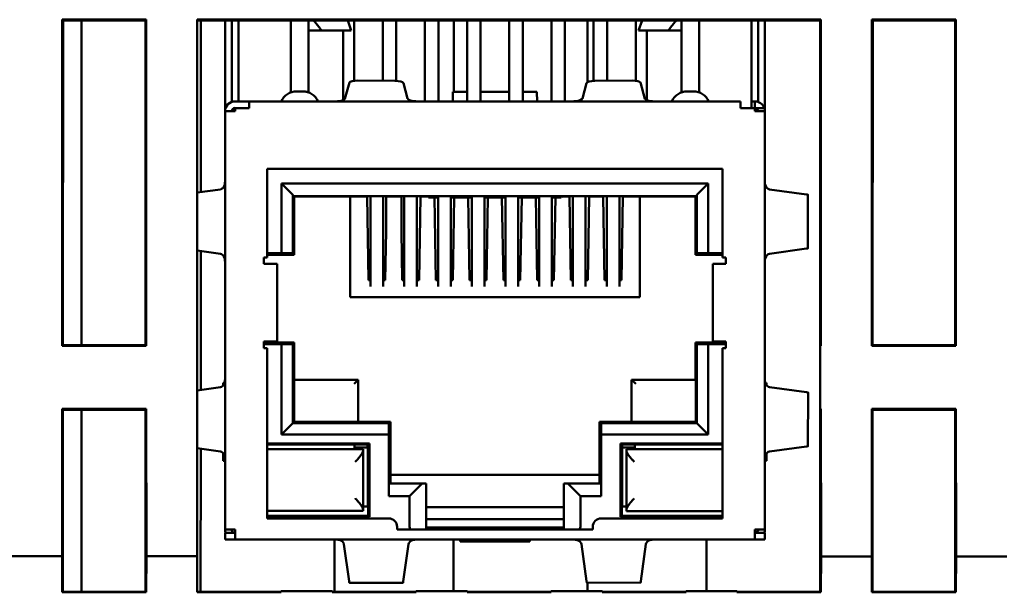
# Model space of a CAD drawing. Header units: inches. Extents: x -2.4 to 45.1, y -8.1 to 29.8.
# Tile 13 of 34: x 14.3 to 15.5, y 0.1 to 0.8. Entities that reach past the tile are written whole.
import ezdxf

# ---------------------------------------------------------------- set-up
doc = ezdxf.new("R2010")
doc.units = ezdxf.units.IN
doc.header["$MEASUREMENT"] = 0
doc.layers.add('Visible Edges(ANSI)', color=7, linetype='Continuous', lineweight=50)

msp = doc.modelspace()

# ---------------------------------------------------------------- linework, layer by layer
at = {"layer": 'Visible Edges(ANSI)'}
for p, q in [((14.3518, 0.4183), (14.3518, 0.8053)), ((14.3518, 0.8053), (14.4514, 0.8053)), ((14.3518, 0.8053), (14.3527, 0.8044)), ((14.3527, 0.8044), (14.3526, 0.4191)), ((14.4505, 0.8044), (14.3527, 0.8044)), ((14.3747, 0.4191), (14.3746, 0.8044)), ((14.4514, 0.8053), (14.4505, 0.8044)), ((14.4506, 0.4191), (14.4505, 0.8044)), ((14.4514, 0.8053), (14.4514, 0.4183)), ((14.5118, 0.8053), (14.5118, 0.8044)), ((14.5118, 0.4183), (14.5118, 0.8053)), ((14.5118, 0.8053), (14.6114, 0.8053)), ((14.5118, 0.8044), (14.5118, 0.1272)), ((14.5127, 0.8044), (14.5118, 0.8044)), ((14.6105, 0.8044), (14.5127, 0.8044)), ((14.5159, 0.8044), (14.5159, 0.6006)), ((14.5448, 0.6965), (14.5448, 0.8044)), ((14.5527, 0.7076), (14.5527, 0.8044)), ((14.5607, 0.7083), (14.5607, 0.8044)), ((14.6727, 0.8044), (14.6105, 0.8044)), ((14.6114, 0.8053), (14.6718, 0.8053)), ((14.6227, 0.7189), (14.6227, 0.8044)), ((14.6437, 0.8044), (14.6437, 0.7926)), ((14.6718, 0.8053), (14.7714, 0.8053)), ((14.7705, 0.8044), (14.6727, 0.8044)), ((14.6903, 0.8044), (14.6945, 0.7926)), ((14.6978, 0.7327), (14.6978, 0.8044)), ((14.7318, 0.7327), (14.7318, 0.8044)), ((14.7478, 0.7325), (14.7478, 0.8044)), ((14.8327, 0.8044), (14.7705, 0.8044)), ((14.7714, 0.8053), (14.8318, 0.8053)), ((14.7818, 0.7083), (14.7818, 0.8044)), ((14.7978, 0.7083), (14.7978, 0.8044)), ((14.8159, 0.8044), (14.8159, 0.7198)), ((14.8318, 0.8053), (14.9314, 0.8053)), ((14.8318, 0.7083), (14.8318, 0.8044)), ((14.9305, 0.8044), (14.8327, 0.8044)), ((14.8478, 0.7083), (14.8478, 0.8044)), ((14.8818, 0.7083), (14.8818, 0.8044)), ((14.8978, 0.7083), (14.8978, 0.8044)), ((14.9927, 0.8044), (14.9305, 0.8044)), ((14.9314, 0.8053), (14.9918, 0.8053)), ((14.9318, 0.7083), (14.9318, 0.8044)), ((14.9478, 0.7083), (14.9478, 0.8044)), ((14.9746, 0.7312), (14.9746, 0.8044)), ((14.9818, 0.7325), (14.9818, 0.8044)), ((14.9918, 0.8053), (15.0914, 0.8053)), ((15.0905, 0.8044), (14.9927, 0.8044)), ((14.9978, 0.7327), (14.9978, 0.8044)), ((15.0318, 0.7327), (15.0318, 0.8044)), ((15.0393, 0.8044), (15.0351, 0.7926)), ((15.0859, 0.7926), (15.0859, 0.8044)), ((15.1527, 0.8044), (15.0905, 0.8044)), ((15.0914, 0.8053), (15.1518, 0.8053)), ((15.1069, 0.8044), (15.1069, 0.7189)), ((15.1518, 0.8053), (15.1527, 0.8044)), ((15.1518, 0.8053), (15.1518, 0.8053)), ((15.1518, 0.8053), (15.2514, 0.8053)), ((15.2505, 0.8044), (15.1527, 0.8044)), ((15.1689, 0.7004), (15.1689, 0.8044)), ((15.1769, 0.8044), (15.1769, 0.7076)), ((15.1848, 0.8044), (15.1848, 0.6965)), ((15.2506, 0.8044), (15.2505, 0.8044)), ((15.2505, 0.8044), (15.2506, 0.8044)), ((15.2505, 0.8044), (15.2505, 0.8044)), ((15.2514, 0.8053), (15.2506, 0.8044)), ((15.2506, 0.8044), (15.2506, 0.4191)), ((15.2514, 0.8053), (15.2514, 0.4183)), ((15.3118, 0.4183), (15.3118, 0.8053)), ((15.3118, 0.8053), (15.4114, 0.8053)), ((15.3118, 0.8053), (15.3127, 0.8044)), ((15.3127, 0.8044), (15.3126, 0.4191)), ((15.4105, 0.8044), (15.3127, 0.8044)), ((15.4114, 0.8053), (15.4105, 0.8044)), ((15.4106, 0.4191), (15.4105, 0.8044)), ((15.4114, 0.8053), (15.4114, 0.4183)), ((14.6437, 0.7926), (14.6437, 0.7189)), ((14.6437, 0.7926), (14.659, 0.7926)), ((14.6945, 0.7926), (14.659, 0.7926)), ((14.6847, 0.7097), (14.6847, 0.7926)), ((15.0706, 0.7926), (15.0351, 0.7926)), ((15.0449, 0.7097), (15.0449, 0.7926)), ((15.0706, 0.7926), (15.0859, 0.7926)), ((15.0859, 0.7189), (15.0859, 0.7926)), ((14.6922, 0.7307), (14.6869, 0.7115)), ((14.7022, 0.733), (14.7462, 0.7326)), ((14.761, 0.7118), (14.7562, 0.7301)), ((14.9734, 0.7301), (14.9686, 0.7118)), ((14.9834, 0.7326), (15.0274, 0.733)), ((15.0427, 0.7115), (15.0374, 0.7307)), ((14.6368, 0.7201), (14.6296, 0.7201)), ((14.6407, 0.7198), (14.6437, 0.7198)), ((14.8149, 0.7083), (14.815, 0.7198)), ((14.815, 0.7198), (14.8318, 0.7198)), ((14.8478, 0.7198), (14.8818, 0.7198)), ((14.8978, 0.7198), (14.9146, 0.7198)), ((14.9147, 0.7083), (14.9146, 0.7198)), ((15.0859, 0.7198), (15.0889, 0.7198)), ((15.1, 0.7201), (15.0928, 0.7201)), ((14.5735, 0.7083), (14.5566, 0.7083)), ((15.1561, 0.7083), (14.5735, 0.7083)), ((14.5735, 0.7004), (14.5735, 0.7083)), ((15.1561, 0.7083), (15.1561, 0.7004)), ((15.1689, 0.7083), (15.1728, 0.7083)), ((15.1728, 0.7004), (15.1728, 0.7083)), ((15.1728, 0.7083), (15.173, 0.7083)), ((14.5448, 0.6965), (14.5448, 0.2001)), ((14.5448, 0.6965), (14.5566, 0.6965)), ((14.5735, 0.7004), (14.5566, 0.7004)), ((14.5566, 0.6965), (14.5566, 0.7004)), ((15.173, 0.7004), (15.1561, 0.7004)), ((15.1841, 0.7004), (15.173, 0.7004)), ((15.173, 0.7004), (15.173, 0.6965)), ((15.1848, 0.6965), (15.173, 0.6965)), ((15.1848, 0.2001), (15.1848, 0.6965)), ((14.5948, 0.5231), (14.5948, 0.6283)), ((14.5948, 0.6283), (15.1348, 0.6283)), ((15.1348, 0.6283), (15.1348, 0.5231)), ((14.6118, 0.6108), (14.6118, 0.5281)), ((15.1178, 0.6108), (14.6118, 0.6108)), ((14.6118, 0.6108), (14.6253, 0.5972)), ((15.1178, 0.6108), (15.1043, 0.5972)), ((15.1178, 0.5281), (15.1178, 0.6108)), ((14.5392, 0.6038), (14.5118, 0.6)), ((14.6253, 0.5972), (14.6254, 0.5958)), ((14.6253, 0.5972), (14.6253, 0.5281)), ((14.6254, 0.5958), (15.1042, 0.5958)), ((14.6268, 0.5262), (14.6268, 0.5958)), ((14.6382, 0.5954), (14.6381, 0.5958)), ((14.658, 0.5958), (14.658, 0.5954)), ((14.7173, 0.5958), (14.7173, 0.4887)), ((14.7323, 0.5958), (14.7323, 0.4887)), ((14.7573, 0.5958), (14.7573, 0.4887)), ((14.7723, 0.5958), (14.7723, 0.4887)), ((14.7861, 0.5942), (14.786, 0.5958)), ((14.7973, 0.5958), (14.7973, 0.4887)), ((14.8123, 0.5958), (14.8123, 0.4887)), ((14.8373, 0.5958), (14.8373, 0.4887)), ((14.8523, 0.5958), (14.8523, 0.4887)), ((14.8773, 0.5958), (14.8773, 0.4887)), ((14.8923, 0.5958), (14.8923, 0.4887)), ((14.9173, 0.5958), (14.9173, 0.4887)), ((14.9323, 0.5958), (14.9323, 0.4887)), ((14.9435, 0.5942), (14.9436, 0.5958)), ((14.9573, 0.5958), (14.9573, 0.4887)), ((14.9723, 0.5958), (14.9723, 0.4887)), ((14.9973, 0.5958), (14.9973, 0.4887)), ((15.0123, 0.5958), (15.0123, 0.4887)), ((15.0716, 0.5954), (15.0716, 0.5958)), ((15.0915, 0.5958), (15.0914, 0.5954)), ((15.1028, 0.5958), (15.1028, 0.5262)), ((15.1042, 0.5958), (15.1043, 0.5972)), ((15.1043, 0.5281), (15.1043, 0.5972)), ((15.2343, 0.5977), (15.1904, 0.6038)), ((15.2359, 0.5974), (15.2359, 0.5338)), ((14.6931, 0.5954), (14.6268, 0.5954)), ((14.6931, 0.4761), (14.6931, 0.5954)), ((14.6931, 0.5954), (14.7131, 0.5954)), ((14.7131, 0.5954), (14.7148, 0.4961)), ((14.7358, 0.5954), (14.7538, 0.5954)), ((14.7358, 0.5544), (14.7358, 0.5954)), ((14.7538, 0.5954), (14.7538, 0.5544)), ((14.7748, 0.4961), (14.7765, 0.5954)), ((14.7765, 0.5954), (14.7861, 0.5954)), ((14.7973, 0.5942), (14.7861, 0.5942)), ((14.7931, 0.5942), (14.7948, 0.4961)), ((14.8373, 0.5942), (14.8123, 0.5942)), ((14.8148, 0.4961), (14.8165, 0.5942)), ((14.8331, 0.5942), (14.8348, 0.4961)), ((14.8773, 0.5942), (14.8523, 0.5942)), ((14.8548, 0.4961), (14.8565, 0.5942)), ((14.8731, 0.5942), (14.8748, 0.4961)), ((14.9173, 0.5942), (14.8923, 0.5942)), ((14.8948, 0.4961), (14.8965, 0.5942)), ((14.9131, 0.5942), (14.9148, 0.4961)), ((14.9435, 0.5942), (14.9323, 0.5942)), ((14.9348, 0.4961), (14.9365, 0.5942)), ((14.9436, 0.5954), (14.9531, 0.5954)), ((14.9531, 0.5954), (14.9548, 0.4961)), ((14.9748, 0.4961), (14.9765, 0.5954)), ((14.9765, 0.5954), (14.9931, 0.5954)), ((14.9931, 0.5954), (14.9948, 0.4961)), ((15.0148, 0.4961), (15.0165, 0.5954)), ((15.0165, 0.5954), (15.0365, 0.5954)), ((15.0365, 0.5954), (15.0365, 0.4761)), ((15.1028, 0.5954), (15.0365, 0.5954)), ((14.7348, 0.4961), (14.7358, 0.5544)), ((14.7538, 0.5544), (14.7548, 0.4961)), ((14.5118, 0.5312), (14.5392, 0.5274)), ((14.5159, 0.5306), (14.5159, 0.3659)), ((14.6118, 0.5281), (14.5948, 0.5281)), ((14.5948, 0.5261), (14.6268, 0.5261)), ((14.6253, 0.5281), (14.6118, 0.5281)), ((14.6253, 0.5281), (14.6268, 0.5262)), ((14.6268, 0.5261), (14.6268, 0.5262)), ((15.1028, 0.5262), (15.1043, 0.5281)), ((15.1028, 0.5262), (15.1028, 0.5261)), ((15.1028, 0.5261), (15.1348, 0.5261)), ((15.1178, 0.5281), (15.1043, 0.5281)), ((15.1348, 0.5281), (15.1178, 0.5281)), ((15.1904, 0.5274), (15.2344, 0.5335)), ((14.5909, 0.5153), (14.5909, 0.5231)), ((14.5909, 0.5231), (14.5948, 0.5231)), ((14.5948, 0.5153), (14.5909, 0.5153)), ((14.6066, 0.5153), (14.5948, 0.5153)), ((14.6066, 0.4233), (14.6066, 0.5153)), ((15.123, 0.5153), (15.123, 0.4233)), ((15.123, 0.5153), (15.1348, 0.5153)), ((15.1348, 0.5231), (15.1387, 0.5231)), ((15.1387, 0.5153), (15.1348, 0.5153)), ((15.1387, 0.5231), (15.1387, 0.5153)), ((14.5448, 0.5135), (14.5448, 0.5119)), ((15.1848, 0.5119), (15.1848, 0.5135)), ((14.7148, 0.4961), (14.7173, 0.4961)), ((14.7323, 0.4961), (14.7348, 0.4961)), ((14.7548, 0.4961), (14.7573, 0.4961)), ((14.7723, 0.4961), (14.7748, 0.4961)), ((14.7948, 0.4961), (14.7973, 0.4961)), ((14.8123, 0.4961), (14.8148, 0.4961)), ((14.8348, 0.4961), (14.8373, 0.4961)), ((14.8523, 0.4961), (14.8548, 0.4961)), ((14.8748, 0.4961), (14.8773, 0.4961)), ((14.8923, 0.4961), (14.8948, 0.4961)), ((14.9148, 0.4961), (14.9173, 0.4961)), ((14.9323, 0.4961), (14.9348, 0.4961)), ((14.9548, 0.4961), (14.9573, 0.4961)), ((14.9723, 0.4961), (14.9748, 0.4961)), ((14.9948, 0.4961), (14.9973, 0.4961)), ((15.0123, 0.4961), (15.0148, 0.4961)), ((15.0365, 0.4761), (14.6931, 0.4761)), ((14.5909, 0.4154), (14.5909, 0.4233)), ((14.5909, 0.4233), (14.5948, 0.4233)), ((14.6268, 0.4221), (14.5909, 0.4221)), ((14.6066, 0.4233), (14.5948, 0.4233)), ((14.6253, 0.4202), (14.6268, 0.4221)), ((14.6268, 0.4221), (14.6268, 0.4221)), ((14.6268, 0.378), (14.6268, 0.4221)), ((15.1043, 0.4202), (15.1028, 0.4221)), ((15.1028, 0.4221), (15.1028, 0.378)), ((15.1028, 0.4221), (15.1028, 0.4221)), ((15.1387, 0.4221), (15.1028, 0.4221)), ((15.123, 0.4233), (15.1348, 0.4233)), ((15.1348, 0.4233), (15.1387, 0.4233)), ((15.1387, 0.4233), (15.1387, 0.4154)), ((14.3518, 0.4183), (14.3526, 0.4191)), ((14.4514, 0.4183), (14.3518, 0.4183)), ((14.4506, 0.4191), (14.3526, 0.4191)), ((14.4506, 0.4191), (14.4514, 0.4183)), ((14.5118, 0.4183), (14.5118, 0.4183)), ((14.5118, 0.3433), (14.5118, 0.4183)), ((14.5118, 0.4183), (14.5118, 0.4183)), ((14.5118, 0.4183), (14.5118, 0.4183)), ((14.5909, 0.4201), (14.6118, 0.4201)), ((14.5948, 0.4154), (14.5909, 0.4154)), ((14.5948, 0.2133), (14.5948, 0.4154)), ((14.6118, 0.4201), (14.6253, 0.4202)), ((14.6118, 0.4201), (14.6118, 0.313)), ((14.6253, 0.4202), (14.6253, 0.3266)), ((15.1043, 0.3266), (15.1043, 0.4202)), ((15.1043, 0.4202), (15.1178, 0.4201)), ((15.1178, 0.4201), (15.1387, 0.4201)), ((15.1178, 0.313), (15.1178, 0.4201)), ((15.1387, 0.4154), (15.1348, 0.4154)), ((15.1348, 0.4154), (15.1348, 0.2133)), ((15.2506, 0.4191), (15.2506, 0.4183)), ((15.2506, 0.4191), (15.2514, 0.4183)), ((15.2506, 0.4183), (15.2506, 0.3433)), ((15.2514, 0.4183), (15.2506, 0.4183)), ((15.3118, 0.4183), (15.3126, 0.4191)), ((15.4114, 0.4183), (15.3118, 0.4183)), ((15.4106, 0.4191), (15.3126, 0.4191)), ((15.4106, 0.4191), (15.4114, 0.4183)), ((14.5443, 0.3742), (14.5427, 0.3742)), ((14.5427, 0.3742), (14.5427, 0.3714)), ((14.7028, 0.378), (14.6266, 0.378)), ((14.7028, 0.378), (14.6978, 0.373)), ((14.7028, 0.3279), (14.7028, 0.378)), ((15.0268, 0.378), (15.0318, 0.373)), ((15.0268, 0.378), (15.0268, 0.3279)), ((15.103, 0.378), (15.0268, 0.378)), ((15.1869, 0.3742), (15.1853, 0.3742)), ((15.1869, 0.3714), (15.1869, 0.3742)), ((14.5393, 0.3692), (14.5118, 0.3653)), ((14.6266, 0.373), (14.6266, 0.3278)), ((15.103, 0.3278), (15.103, 0.373)), ((15.2344, 0.363), (15.1903, 0.3692)), ((15.236, 0.3627), (15.2359, 0.2991)), ((14.3517, 0.1685), (14.3517, 0.3433)), ((14.3517, 0.3433), (14.4514, 0.3433)), ((14.3526, 0.3424), (14.3517, 0.3433)), ((14.3526, 0.3424), (14.3526, 0.1264)), ((14.3526, 0.3424), (14.4506, 0.3424)), ((14.3747, 0.1264), (14.3747, 0.3424)), ((14.4514, 0.3433), (14.4506, 0.3424)), ((14.4506, 0.1264), (14.4506, 0.3424)), ((14.4514, 0.3433), (14.4515, 0.1685)), ((14.5117, 0.1685), (14.5117, 0.3433)), ((14.5118, 0.3432), (14.5117, 0.3433)), ((14.5117, 0.3433), (14.5118, 0.3433)), ((14.5118, 0.3432), (14.5118, 0.3433)), ((15.2506, 0.3433), (15.2506, 0.3424)), ((15.2514, 0.3433), (15.2506, 0.3424)), ((15.2506, 0.3433), (15.2514, 0.3433)), ((15.2506, 0.3424), (15.2506, 0.1264)), ((15.2514, 0.3433), (15.2515, 0.1683)), ((15.3117, 0.1683), (15.3117, 0.3433)), ((15.3126, 0.3424), (15.3117, 0.3433)), ((15.3117, 0.3433), (15.4114, 0.3433)), ((15.3126, 0.3424), (15.3126, 0.1264)), ((15.3126, 0.3424), (15.4106, 0.3424)), ((15.4114, 0.3433), (15.4106, 0.3424)), ((15.4106, 0.1264), (15.4106, 0.3424)), ((15.4114, 0.3433), (15.4115, 0.1683)), ((14.6266, 0.3278), (14.6253, 0.3266)), ((14.6266, 0.3278), (14.6978, 0.3278)), ((14.7408, 0.328), (14.7028, 0.328)), ((14.7389, 0.3266), (14.7408, 0.328)), ((14.7408, 0.328), (14.7408, 0.328)), ((14.7408, 0.2547), (14.7408, 0.328)), ((14.9907, 0.3266), (14.9888, 0.328)), ((14.9888, 0.328), (14.9888, 0.328)), ((14.9888, 0.328), (14.9888, 0.2547)), ((15.0268, 0.328), (14.9888, 0.328)), ((15.0318, 0.3278), (15.103, 0.3278)), ((15.103, 0.3278), (15.1043, 0.3266)), ((14.6118, 0.313), (14.6253, 0.3266)), ((14.6253, 0.3266), (14.7389, 0.3266)), ((14.7389, 0.3266), (14.7388, 0.313)), ((14.9908, 0.313), (14.9907, 0.3266)), ((14.9907, 0.3266), (15.1043, 0.3266)), ((15.1178, 0.313), (15.1043, 0.3266)), ((14.6118, 0.313), (14.7388, 0.313)), ((14.7388, 0.313), (14.7388, 0.2397)), ((14.9908, 0.313), (15.1178, 0.313)), ((14.9908, 0.2397), (14.9908, 0.313)), ((14.5118, 0.2966), (14.5393, 0.2927)), ((14.5159, 0.296), (14.5158, 0.1264)), ((14.5948, 0.3024), (14.7159, 0.3024)), ((14.7144, 0.301), (14.5948, 0.301)), ((14.5948, 0.2955), (14.7084, 0.2955)), ((14.6984, 0.2955), (14.6984, 0.301)), ((14.7139, 0.2976), (14.6984, 0.2976)), ((14.7084, 0.294), (14.7084, 0.2955)), ((14.7084, 0.2236), (14.7084, 0.294)), ((14.7138, 0.301), (14.7138, 0.2976)), ((14.7139, 0.2276), (14.7139, 0.2976)), ((14.7159, 0.3024), (14.7144, 0.301)), ((14.7159, 0.3024), (14.7159, 0.2151)), ((15.0137, 0.3024), (15.1348, 0.3024)), ((15.0137, 0.2151), (15.0137, 0.3024)), ((15.0152, 0.301), (15.0137, 0.3024)), ((15.1348, 0.301), (15.0152, 0.301)), ((15.0307, 0.2976), (15.0157, 0.2976)), ((15.0157, 0.2276), (15.0157, 0.2976)), ((15.0158, 0.301), (15.0158, 0.2976)), ((15.0207, 0.2954), (15.1348, 0.2954)), ((15.0207, 0.2954), (15.0207, 0.294)), ((15.0207, 0.294), (15.0207, 0.2236)), ((15.0307, 0.301), (15.0307, 0.2954)), ((15.1903, 0.2927), (15.2344, 0.2989)), ((14.5427, 0.2905), (14.5427, 0.2819)), ((14.5427, 0.2819), (14.5448, 0.2819)), ((15.1848, 0.2819), (15.1869, 0.2819)), ((15.1869, 0.2819), (15.1869, 0.2905)), ((14.7408, 0.2649), (14.9888, 0.2649)), ((14.7389, 0.2547), (14.7388, 0.2397)), ((14.7784, 0.2547), (14.7389, 0.2547)), ((14.7634, 0.2397), (14.7784, 0.2547)), ((14.7831, 0.2547), (14.7784, 0.2547)), ((14.7833, 0.2547), (14.7831, 0.2547)), ((14.7831, 0.2001), (14.7831, 0.2547)), ((14.7833, 0.2026), (14.7833, 0.2547)), ((14.9463, 0.2026), (14.9463, 0.2547)), ((14.9465, 0.2547), (14.9463, 0.2547)), ((14.9512, 0.2547), (14.9465, 0.2547)), ((14.9465, 0.2001), (14.9465, 0.2547)), ((14.9512, 0.2547), (14.9662, 0.2397)), ((14.9907, 0.2547), (14.9512, 0.2547)), ((14.9908, 0.2397), (14.9907, 0.2547)), ((14.7388, 0.2397), (14.7634, 0.2397)), ((14.7634, 0.2046), (14.7634, 0.2397)), ((14.9662, 0.2397), (14.9908, 0.2397)), ((14.9662, 0.2397), (14.9662, 0.2046)), ((14.7084, 0.2222), (14.5948, 0.2222)), ((14.7145, 0.2276), (14.7084, 0.2276)), ((14.7084, 0.2222), (14.7084, 0.2236)), ((14.7145, 0.2165), (14.7145, 0.2276)), ((14.9463, 0.2268), (14.7833, 0.2268)), ((15.0151, 0.2165), (15.0151, 0.2276)), ((15.0151, 0.2276), (15.0207, 0.2276)), ((15.0207, 0.2236), (15.0207, 0.2221)), ((15.1348, 0.2221), (15.0207, 0.2221)), ((14.7145, 0.2165), (14.5948, 0.2165)), ((14.7159, 0.2151), (14.5948, 0.2151)), ((14.7388, 0.2133), (14.5948, 0.2133)), ((14.7159, 0.2151), (14.7145, 0.2165)), ((14.9463, 0.2126), (14.7833, 0.2126)), ((15.1348, 0.2133), (14.9908, 0.2133)), ((15.0151, 0.2165), (15.0137, 0.2151)), ((15.1348, 0.2151), (15.0137, 0.2151)), ((15.1348, 0.2165), (15.0151, 0.2165)), ((14.5448, 0.2001), (14.5566, 0.2001)), ((14.5533, 0.1997), (14.5541, 0.2001)), ((14.5533, 0.2001), (14.5533, 0.1997)), ((14.5566, 0.1883), (14.5566, 0.2001)), ((14.7488, 0.2001), (14.7488, 0.2033)), ((14.9808, 0.2001), (14.7488, 0.2001)), ((14.7833, 0.2026), (14.9463, 0.2026)), ((14.9808, 0.2033), (14.9808, 0.2001)), ((15.1848, 0.2001), (15.173, 0.2001)), ((15.173, 0.2001), (15.173, 0.1883)), ((15.1755, 0.2001), (15.1763, 0.1997)), ((15.1763, 0.2001), (15.1763, 0.1997)), ((14.5448, 0.1883), (14.5448, 0.1961)), ((14.5448, 0.1961), (14.5566, 0.1961)), ((14.5566, 0.1883), (14.5448, 0.1883)), ((15.173, 0.1883), (14.5566, 0.1883)), ((14.6747, 0.1264), (14.6747, 0.1883)), ((14.7762, 0.1883), (14.7777, 0.1883)), ((14.8158, 0.1883), (14.8158, 0.1272)), ((14.8236, 0.1883), (14.8236, 0.186)), ((14.906, 0.186), (14.906, 0.1883)), ((14.9519, 0.1883), (14.9534, 0.1883)), ((15.1158, 0.1883), (15.1158, 0.1272)), ((15.173, 0.1961), (15.1848, 0.1961)), ((15.1848, 0.1883), (15.173, 0.1883)), ((15.1848, 0.1961), (15.1848, 0.1883)), ((14.6858, 0.1828), (14.692, 0.1387)), ((14.7561, 0.1386), (14.7623, 0.1827)), ((14.8236, 0.186), (14.906, 0.186)), ((14.9673, 0.1827), (14.9735, 0.1387)), ((15.0376, 0.1388), (15.0438, 0.1828)), ((14.2915, 0.1685), (14.3517, 0.1685)), ((14.3517, 0.1692), (14.3518, 0.1257)), ((14.3517, 0.1685), (14.3517, 0.1692)), ((14.4514, 0.1257), (14.4515, 0.1692)), ((14.4515, 0.1692), (14.4515, 0.1685)), ((14.4515, 0.1685), (14.5117, 0.1685)), ((14.5117, 0.1692), (14.5118, 0.1401)), ((14.5117, 0.1685), (14.5117, 0.1692)), ((15.2514, 0.1257), (15.2515, 0.1692)), ((15.2515, 0.1692), (15.2515, 0.1683)), ((15.2515, 0.1683), (15.3117, 0.1683)), ((15.3117, 0.1692), (15.3118, 0.1257)), ((15.3117, 0.1683), (15.3117, 0.1692)), ((15.4114, 0.1257), (15.4115, 0.1692)), ((15.4115, 0.1692), (15.4115, 0.1683)), ((15.4115, 0.1683), (15.4717, 0.1682)), ((14.5118, 0.1272), (14.5118, 0.1401)), ((14.7558, 0.1371), (14.6922, 0.1371)), ((15.0374, 0.1372), (14.9738, 0.1371)), ((14.9747, 0.1272), (14.9747, 0.1371)), ((14.3518, 0.1257), (14.3526, 0.1264)), ((14.3518, 0.1257), (14.4514, 0.1257)), ((14.3526, 0.1264), (14.4506, 0.1264)), ((14.4514, 0.1257), (14.4506, 0.1264)), ((14.5118, 0.1272), (14.5118, 0.1272)), ((14.5126, 0.1264), (14.5118, 0.1272)), ((14.5118, 0.1272), (14.5118, 0.1257)), ((14.5118, 0.1257), (14.5126, 0.1264)), ((14.5118, 0.1257), (14.6114, 0.1257)), ((14.6106, 0.1264), (14.5126, 0.1264)), ((14.6114, 0.1272), (14.6106, 0.1264)), ((14.6114, 0.1257), (14.6106, 0.1264)), ((14.6718, 0.1272), (14.6114, 0.1272)), ((14.6114, 0.1257), (14.6114, 0.1272)), ((14.6726, 0.1264), (14.6718, 0.1272)), ((14.6718, 0.1272), (14.6718, 0.1257)), ((14.6718, 0.1257), (14.6726, 0.1264)), ((14.6718, 0.1257), (14.7714, 0.1257)), ((14.6726, 0.1264), (14.7706, 0.1264)), ((14.7714, 0.1272), (14.7706, 0.1264)), ((14.7714, 0.1257), (14.7706, 0.1264)), ((14.8318, 0.1272), (14.7714, 0.1272)), ((14.7714, 0.1257), (14.7714, 0.1272)), ((14.8326, 0.1264), (14.8318, 0.1272)), ((14.8318, 0.1272), (14.8318, 0.1257)), ((14.8318, 0.1257), (14.8326, 0.1264)), ((14.8318, 0.1257), (14.9314, 0.1257)), ((14.8326, 0.1264), (14.9306, 0.1264)), ((14.9314, 0.1272), (14.9306, 0.1264)), ((14.9314, 0.1257), (14.9306, 0.1264)), ((14.9918, 0.1272), (14.9314, 0.1272)), ((14.9314, 0.1257), (14.9314, 0.1272)), ((14.9926, 0.1264), (14.9918, 0.1272)), ((14.9918, 0.1272), (14.9918, 0.1257)), ((14.9918, 0.1257), (14.9926, 0.1264)), ((14.9918, 0.1257), (15.0914, 0.1257)), ((14.9926, 0.1264), (15.0906, 0.1264)), ((15.0914, 0.1272), (15.0906, 0.1264)), ((15.0914, 0.1257), (15.0906, 0.1264)), ((15.1518, 0.1272), (15.0914, 0.1272)), ((15.0914, 0.1257), (15.0914, 0.1272)), ((15.1526, 0.1264), (15.1518, 0.1272)), ((15.1518, 0.1272), (15.1518, 0.1257)), ((15.1518, 0.1257), (15.1526, 0.1264)), ((15.1518, 0.1257), (15.2514, 0.1257)), ((15.1526, 0.1264), (15.2506, 0.1264)), ((15.2514, 0.1257), (15.2506, 0.1264)), ((15.3118, 0.1257), (15.3126, 0.1264)), ((15.3118, 0.1257), (15.4114, 0.1257)), ((15.3126, 0.1264), (15.4106, 0.1264)), ((15.4114, 0.1257), (15.4106, 0.1264))]:
    msp.add_line(p, q, dxfattribs=at)
for centre, radius, start, end in [((14.6296, 0.7001), 0.02, 90, 156.0274), ((14.6368, 0.7001), 0.02, 23.9726, 90), ((15.0928, 0.7001), 0.02, 90, 156.0274), ((15.1, 0.7001), 0.02, 23.9726, 90), ((14.5566, 0.6965), 0.0118, 90, 180), ((15.173, 0.6965), 0.0118, 19.4712, 90), ((14.5566, 0.6965), 0.00394, 90, 180), ((14.5566, 0.6946), 0.00394, 90, 152.6129), ((15.173, 0.6965), 0.00394, 360, 90), ((15.173, 0.6946), 0.00394, 27.3871, 90), ((15.173, 0.6965), 0.0118, 360, 19.4712), ((14.7388, 0.2033), 0.01, 360, 90), ((14.9908, 0.2033), 0.01, 90, 180), ((14.5566, 0.2001), 0.0118, 180, 199.4712), ((14.5566, 0.2001), 0.00394, 180, 230.9379), ((14.5583, 0.1997), 0.005, 180, 225.5979), ((14.7733, 0.2046), 0.00984, 180, 207.0607), ((14.9563, 0.2046), 0.00984, 332.9393, 360), ((15.1713, 0.1997), 0.005, 314.4021, 360), ((15.173, 0.2001), 0.00394, 309.4761, 360), ((15.173, 0.2001), 0.0118, 340.5288, 360)]:
    msp.add_arc(centre, radius, start, end, dxfattribs=at)
for centre, major_axis, ratio, start_param, end_param in [((14.7022, 0.7304), (-0.01, 0.0001), 0.258651, 4.713659, 6.214642), ((14.7462, 0.73), (0.01, -0.0001), 0.258651, 0.071083, 1.572066), ((14.9834, 0.73), (-0.01, -0.0001), 0.258651, 4.711119, 6.212102), ((15.0274, 0.7304), (0.01, 0.0001), 0.258651, 0.068543, 1.569526), ((14.6712, 0.712), (0.0157, -0.0002), 0.258651, 5.262528, 6.214642), ((14.7767, 0.712), (-0.0157, 0.0002), 0.258651, 0.071083, 1.105607), ((14.9529, 0.712), (0.0157, 0.0002), 0.258651, 5.177578, 6.212102), ((15.0584, 0.712), (-0.0157, -0.0002), 0.258651, 0.068543, 1.020657), ((14.5387, 0.6188), (0, -0.015), 0.5, 0.069964, 0.833111), ((15.1909, 0.6188), (0, -0.015), 0.5, 5.450075, 6.213221), ((14.5387, 0.5124), (0, 0.015), 0.5, 5.441984, 6.213523), ((15.1909, 0.5124), (0, 0.015), 0.5, 0.069662, 0.841201), ((14.5387, 0.3841), (0, -0.015), 0.5, 0.069663, 0.830865), ((14.6266, 0.373), (0, -0.005), 0.003808, 3.141593, 4.712389), ((15.103, 0.373), (0, 0.005), 0.003808, 4.712389, 6.283185), ((15.1909, 0.3841), (0, -0.015), 0.5, 5.452321, 6.213522), ((14.6978, 0.3279), (0.005, 0), 0.003808, 4.712389, 6.283185), ((15.0318, 0.3279), (0.005, 0), 0.003808, 3.141593, 4.712389), ((14.5388, 0.2778), (0, 0.015), 0.5, 5.460219, 6.213222), ((15.1908, 0.2778), (0, 0.015), 0.5, 0.069963, 0.822967), ((14.6709, 0.1822), (0.015, 0), 0.499999, 0.07011, 0.824298), ((14.7772, 0.1821), (-0.015, 0), 0.499999, 5.443116, 6.213669), ((14.9524, 0.1821), (0.015, 0), 0.499999, 0.069516, 0.840069), ((15.0587, 0.1822), (-0.015, 0), 0.499999, 5.458887, 6.213075)]:
    msp.add_ellipse(centre, major_axis=major_axis, ratio=ratio, start_param=start_param, end_param=end_param, dxfattribs=at)
for points, weights in [([(14.6497, 0.8044), (14.6542, 0.7994), (14.659, 0.7926)], [1.03245229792, 1.01834674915, 1]), ([(15.0706, 0.7926), (15.0754, 0.7994), (15.0799, 0.8044)], [1, 1.01834742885, 1.03245334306])]:
    msp.add_rational_spline(points, weights, degree=2, dxfattribs=at)
for points, knots in [([(14.6794, 0.7084), (14.6789, 0.7084), (14.6781, 0.7083), (14.6758, 0.7083), (14.6746, 0.7083), (14.6734, 0.7083)], [0, 0, 0, 0, 0.004166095, 0.004166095, 0.008332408, 0.008332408, 0.008332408, 0.008332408]), ([(14.7767, 0.7083), (14.7754, 0.7083), (14.774, 0.7083), (14.7711, 0.7083), (14.7701, 0.7084), (14.7696, 0.7084)], [0, 0, 0, 0, 0.01042679, 0.01042679, 0.02183356, 0.02183356, 0.02183356, 0.02183356]), ([(14.96, 0.7084), (14.9595, 0.7084), (14.9585, 0.7083), (14.9556, 0.7083), (14.9542, 0.7083), (14.9529, 0.7083)], [0, 0, 0, 0, 0.003626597, 0.003626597, 0.006916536, 0.006916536, 0.006916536, 0.006916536]), ([(15.0562, 0.7083), (15.055, 0.7083), (15.0538, 0.7083), (15.0515, 0.7083), (15.0507, 0.7084), (15.0502, 0.7084)], [0, 0, 0, 0, 0.0090659, 0.0090659, 0.01813133, 0.01813133, 0.01813133, 0.01813133]), ([(14.5448, 0.6178), (14.5448, 0.6162), (14.5448, 0.6146), (14.5447, 0.6122), (14.5447, 0.6114), (14.5445, 0.6097), (14.5444, 0.6091), (14.5443, 0.6087)], [0, 0, 0, 0, 0.01205997, 0.01205997, 0.01863216, 0.01863216, 0.02582746, 0.02582746, 0.02582746, 0.02582746]), ([(15.1853, 0.6087), (15.1852, 0.6091), (15.1851, 0.6097), (15.1849, 0.6114), (15.1849, 0.6122), (15.1848, 0.6146), (15.1848, 0.6162), (15.1848, 0.6178)], [0, 0, 0, 0, 0.00319584, 0.00319584, 0.00611121, 0.00611121, 0.0115248, 0.0115248, 0.0115248, 0.0115248]), ([(15.2359, 0.5974), (15.2359, 0.5974), (15.2359, 0.5974), (15.2359, 0.5974), (15.2359, 0.5974), (15.2359, 0.5974), (15.2359, 0.5975), (15.2358, 0.5975), (15.2358, 0.5975), (15.2358, 0.5975), (15.2358, 0.5975), (15.2357, 0.5975), (15.2357, 0.5975), (15.2357, 0.5975), (15.2356, 0.5975), (15.2356, 0.5975), (15.2355, 0.5975), (15.2355, 0.5975), (15.2354, 0.5976), (15.2354, 0.5976), (15.2353, 0.5976), (15.2353, 0.5976), (15.2352, 0.5976), (15.2351, 0.5976), (15.2351, 0.5976), (15.235, 0.5976), (15.2349, 0.5976), (15.2348, 0.5976), (15.2348, 0.5976), (15.2347, 0.5976), (15.2346, 0.5977), (15.2345, 0.5977), (15.2344, 0.5977), (15.2343, 0.5977)], [0, 0, 0, 0, 0.0014314, 0.0014314, 0.0014314, 0.00286281, 0.00286281, 0.00286281, 0.00429421, 0.00429421, 0.00429421, 0.00572562, 0.00572562, 0.00572562, 0.00715702, 0.00715702, 0.00715702, 0.00858843, 0.00858843, 0.00858843, 0.01001983, 0.01001983, 0.01001983, 0.01145124, 0.01145124, 0.01145124, 0.01288264, 0.01288264, 0.01288264, 0.01431405, 0.01431405, 0.01431405, 0.01574545, 0.01574545, 0.01574545, 0.01574545]), ([(15.2344, 0.5335), (15.2344, 0.5335), (15.2345, 0.5336), (15.2346, 0.5336), (15.2347, 0.5336), (15.2348, 0.5336), (15.2349, 0.5336), (15.2349, 0.5336), (15.235, 0.5336), (15.2351, 0.5336), (15.2352, 0.5336), (15.2352, 0.5336), (15.2353, 0.5336), (15.2353, 0.5336), (15.2354, 0.5337), (15.2355, 0.5337), (15.2355, 0.5337), (15.2356, 0.5337), (15.2356, 0.5337), (15.2356, 0.5337), (15.2357, 0.5337), (15.2357, 0.5337), (15.2358, 0.5337), (15.2358, 0.5337), (15.2358, 0.5337), (15.2358, 0.5337), (15.2359, 0.5337), (15.2359, 0.5338), (15.2359, 0.5338), (15.2359, 0.5338), (15.2359, 0.5338), (15.2359, 0.5338), (15.2359, 0.5338), (15.2359, 0.5338)], [0, 0, 0, 0, 0.0014314, 0.0014314, 0.0014314, 0.00286281, 0.00286281, 0.00286281, 0.00429421, 0.00429421, 0.00429421, 0.00572562, 0.00572562, 0.00572562, 0.00715702, 0.00715702, 0.00715702, 0.00858843, 0.00858843, 0.00858843, 0.01001983, 0.01001983, 0.01001983, 0.01145124, 0.01145124, 0.01145124, 0.01288264, 0.01288264, 0.01288264, 0.01431405, 0.01431405, 0.01431405, 0.01574545, 0.01574545, 0.01574545, 0.01574545]), ([(14.5443, 0.5224), (14.5444, 0.522), (14.5445, 0.5214), (14.5447, 0.5198), (14.5447, 0.519), (14.5448, 0.5166), (14.5448, 0.515), (14.5448, 0.5135)], [0, 0, 0, 0, 0.00315612, 0.00315612, 0.00602969, 0.00602969, 0.01138092, 0.01138092, 0.01138092, 0.01138092]), ([(15.1848, 0.5135), (15.1848, 0.515), (15.1848, 0.5166), (15.1849, 0.5189), (15.1849, 0.5198), (15.1851, 0.5214), (15.1852, 0.522), (15.1853, 0.5224)], [0, 0, 0, 0, 0.01190972, 0.01190972, 0.01837137, 0.01837137, 0.02546058, 0.02546058, 0.02546058, 0.02546058]), ([(14.5448, 0.3831), (14.5448, 0.3815), (14.5448, 0.3799), (14.5447, 0.3775), (14.5447, 0.3767), (14.5445, 0.375), (14.5444, 0.3744), (14.5443, 0.374)], [0, 0, 0, 0, 0.01205982, 0.01205982, 0.0186319, 0.0186319, 0.02582711, 0.02582711, 0.02582711, 0.02582711]), ([(15.1853, 0.374), (15.1852, 0.3744), (15.1851, 0.375), (15.1849, 0.3767), (15.1849, 0.3775), (15.1848, 0.3799), (15.1848, 0.3815), (15.1848, 0.3831)], [0, 0, 0, 0, 0.0031958, 0.0031958, 0.00611112, 0.00611112, 0.01152464, 0.01152464, 0.01152464, 0.01152464]), ([(15.236, 0.3627), (15.236, 0.3627), (15.236, 0.3627), (15.236, 0.3627), (15.236, 0.3628), (15.2359, 0.3628), (15.2359, 0.3628), (15.2359, 0.3628), (15.2359, 0.3628), (15.2359, 0.3628), (15.2358, 0.3628), (15.2358, 0.3628), (15.2358, 0.3628), (15.2357, 0.3628), (15.2357, 0.3628), (15.2356, 0.3628), (15.2356, 0.3629), (15.2356, 0.3629), (15.2355, 0.3629), (15.2354, 0.3629), (15.2354, 0.3629), (15.2353, 0.3629), (15.2353, 0.3629), (15.2352, 0.3629), (15.2351, 0.3629), (15.2351, 0.3629), (15.235, 0.3629), (15.2349, 0.3629), (15.2348, 0.363), (15.2348, 0.363), (15.2347, 0.363), (15.2346, 0.363), (15.2345, 0.363), (15.2344, 0.363)], [0, 0, 0, 0, 0.0014314, 0.0014314, 0.0014314, 0.00286281, 0.00286281, 0.00286281, 0.00429421, 0.00429421, 0.00429421, 0.00572562, 0.00572562, 0.00572562, 0.00715702, 0.00715702, 0.00715702, 0.00858843, 0.00858843, 0.00858843, 0.01001983, 0.01001983, 0.01001983, 0.01145124, 0.01145124, 0.01145124, 0.01288264, 0.01288264, 0.01288264, 0.01431405, 0.01431405, 0.01431405, 0.01574545, 0.01574545, 0.01574545, 0.01574545]), ([(14.6991, 0.2805), (14.6993, 0.2807), (14.6996, 0.281), (14.6998, 0.2812), (14.7, 0.2815), (14.7003, 0.2817), (14.7005, 0.282), (14.7007, 0.2822), (14.701, 0.2824), (14.7012, 0.2827), (14.7014, 0.2829), (14.7016, 0.2832), (14.7018, 0.2834), (14.7021, 0.2837), (14.7023, 0.2839), (14.7025, 0.2841), (14.7027, 0.2844), (14.7029, 0.2846), (14.7031, 0.2849), (14.7033, 0.2851), (14.7035, 0.2854), (14.7037, 0.2856), (14.7039, 0.2858), (14.7041, 0.2861), (14.7043, 0.2863), (14.7045, 0.2865), (14.7046, 0.2868), (14.7048, 0.287), (14.705, 0.2872), (14.7051, 0.2875), (14.7053, 0.2877), (14.7055, 0.2879), (14.7056, 0.2881), (14.7058, 0.2883), (14.7059, 0.2885), (14.7061, 0.2888), (14.7062, 0.289), (14.7064, 0.2892), (14.7065, 0.2894), (14.7066, 0.2896), (14.7067, 0.2898), (14.7069, 0.29), (14.707, 0.2902), (14.7071, 0.2904), (14.7072, 0.2906), (14.7073, 0.2907), (14.7074, 0.2909), (14.7075, 0.2911), (14.7076, 0.2913), (14.7077, 0.2915), (14.7077, 0.2916), (14.7078, 0.2918), (14.7079, 0.292), (14.708, 0.2922), (14.708, 0.2923), (14.7081, 0.2925), (14.7081, 0.2926), (14.7082, 0.2928), (14.7082, 0.2929), (14.7083, 0.2931), (14.7083, 0.2932), (14.7083, 0.2934), (14.7084, 0.2935), (14.7084, 0.2937), (14.7084, 0.2938), (14.7084, 0.2939), (14.7084, 0.294)], [-0.00039915, -0.00039915, -0.00039915, -0.00039915, 0.00232212, 0.00232212, 0.00232212, 0.00504339, 0.00504339, 0.00504339, 0.00776465, 0.00776465, 0.00776465, 0.01048592, 0.01048592, 0.01048592, 0.01320718, 0.01320718, 0.01320718, 0.01592845, 0.01592845, 0.01592845, 0.01864971, 0.01864971, 0.01864971, 0.02137098, 0.02137098, 0.02137098, 0.02409224, 0.02409224, 0.02409224, 0.02681351, 0.02681351, 0.02681351, 0.02953478, 0.02953478, 0.02953478, 0.03225604, 0.03225604, 0.03225604, 0.03497731, 0.03497731, 0.03497731, 0.03769857, 0.03769857, 0.03769857, 0.04041984, 0.04041984, 0.04041984, 0.0431411, 0.0431411, 0.0431411, 0.04586237, 0.04586237, 0.04586237, 0.04858363, 0.04858363, 0.04858363, 0.0513049, 0.0513049, 0.0513049, 0.05402616, 0.05402616, 0.05402616, 0.05674743, 0.05674743, 0.05674743, 0.0594687, 0.0594687, 0.0594687, 0.0594687]), ([(15.03, 0.2804), (15.0298, 0.2807), (15.0295, 0.2809), (15.0293, 0.2812), (15.0291, 0.2814), (15.0288, 0.2817), (15.0286, 0.2819), (15.0284, 0.2822), (15.0282, 0.2824), (15.0279, 0.2827), (15.0277, 0.2829), (15.0275, 0.2831), (15.0273, 0.2834), (15.0271, 0.2836), (15.0268, 0.2839), (15.0266, 0.2841), (15.0264, 0.2844), (15.0262, 0.2846), (15.026, 0.2848), (15.0258, 0.2851), (15.0256, 0.2853), (15.0254, 0.2856), (15.0252, 0.2858), (15.025, 0.286), (15.0249, 0.2863), (15.0247, 0.2865), (15.0245, 0.2867), (15.0243, 0.287), (15.0241, 0.2872), (15.024, 0.2874), (15.0238, 0.2876), (15.0236, 0.2879), (15.0235, 0.2881), (15.0233, 0.2883), (15.0232, 0.2885), (15.023, 0.2887), (15.0229, 0.2889), (15.0228, 0.2891), (15.0226, 0.2894), (15.0225, 0.2896), (15.0224, 0.2898), (15.0223, 0.29), (15.0222, 0.2901), (15.022, 0.2903), (15.0219, 0.2905), (15.0218, 0.2907), (15.0217, 0.2909), (15.0216, 0.2911), (15.0215, 0.2913), (15.0215, 0.2914), (15.0214, 0.2916), (15.0213, 0.2918), (15.0212, 0.292), (15.0212, 0.2921), (15.0211, 0.2923), (15.021, 0.2924), (15.021, 0.2926), (15.0209, 0.2928), (15.0209, 0.2929), (15.0208, 0.2931), (15.0208, 0.2932), (15.0208, 0.2933), (15.0208, 0.2935), (15.0207, 0.2936), (15.0207, 0.2938), (15.0207, 0.2939), (15.0207, 0.294)], [-0.05337154, -0.05337154, -0.05337154, -0.05337154, -0.05094556, -0.05094556, -0.05094556, -0.04851958, -0.04851958, -0.04851958, -0.0460936, -0.0460936, -0.0460936, -0.04366762, -0.04366762, -0.04366762, -0.04124164, -0.04124164, -0.04124164, -0.03881566, -0.03881566, -0.03881566, -0.03638968, -0.03638968, -0.03638968, -0.0339637, -0.0339637, -0.0339637, -0.03153773, -0.03153773, -0.03153773, -0.02911175, -0.02911175, -0.02911175, -0.02668577, -0.02668577, -0.02668577, -0.02425979, -0.02425979, -0.02425979, -0.02183381, -0.02183381, -0.02183381, -0.01940783, -0.01940783, -0.01940783, -0.01698185, -0.01698185, -0.01698185, -0.01455587, -0.01455587, -0.01455587, -0.01212989, -0.01212989, -0.01212989, -0.00970392, -0.00970392, -0.00970392, -0.00727794, -0.00727794, -0.00727794, -0.00485196, -0.00485196, -0.00485196, -0.00242598, -0.00242598, -0.00242598, 0, 0, 0, 0]), ([(15.2344, 0.2989), (15.2345, 0.2989), (15.2345, 0.2989), (15.2346, 0.2989), (15.2347, 0.2989), (15.2348, 0.2989), (15.2349, 0.2989), (15.235, 0.2989), (15.235, 0.2989), (15.2351, 0.2989), (15.2352, 0.299), (15.2352, 0.299), (15.2353, 0.299), (15.2354, 0.299), (15.2354, 0.299), (15.2355, 0.299), (15.2355, 0.299), (15.2356, 0.299), (15.2356, 0.299), (15.2357, 0.299), (15.2357, 0.299), (15.2357, 0.299), (15.2358, 0.2991), (15.2358, 0.2991), (15.2358, 0.2991), (15.2359, 0.2991), (15.2359, 0.2991), (15.2359, 0.2991), (15.2359, 0.2991), (15.2359, 0.2991), (15.2359, 0.2991), (15.2359, 0.2991), (15.2359, 0.2991), (15.2359, 0.2991)], [0, 0, 0, 0, 0.0014314, 0.0014314, 0.0014314, 0.00286281, 0.00286281, 0.00286281, 0.00429421, 0.00429421, 0.00429421, 0.00572562, 0.00572562, 0.00572562, 0.00715702, 0.00715702, 0.00715702, 0.00858843, 0.00858843, 0.00858843, 0.01001983, 0.01001983, 0.01001983, 0.01145124, 0.01145124, 0.01145124, 0.01288264, 0.01288264, 0.01288264, 0.01431405, 0.01431405, 0.01431405, 0.01574545, 0.01574545, 0.01574545, 0.01574545]), ([(14.5443, 0.288), (14.5444, 0.2876), (14.5445, 0.287), (14.5447, 0.2853), (14.5447, 0.2845), (14.5448, 0.2824), (14.5448, 0.2811), (14.5448, 0.2798)], [0, 0, 0, 0, 0.00319804, 0.00319804, 0.00611392, 0.00611392, 0.01054715, 0.01054715, 0.01054715, 0.01054715]), ([(15.1848, 0.2798), (15.1848, 0.2811), (15.1848, 0.2824), (15.1849, 0.2845), (15.1849, 0.2853), (15.1851, 0.287), (15.1852, 0.2876), (15.1853, 0.288)], [0, 0, 0, 0, 0.0099754, 0.0099754, 0.01653655, 0.01653655, 0.0237326, 0.0237326, 0.0237326, 0.0237326]), ([(14.6991, 0.2372), (14.6993, 0.2369), (14.6996, 0.2367), (14.6998, 0.2364), (14.7, 0.2362), (14.7003, 0.2359), (14.7005, 0.2357), (14.7007, 0.2355), (14.701, 0.2352), (14.7012, 0.235), (14.7014, 0.2347), (14.7016, 0.2345), (14.7018, 0.2342), (14.7021, 0.234), (14.7023, 0.2337), (14.7025, 0.2335), (14.7027, 0.2333), (14.7029, 0.233), (14.7031, 0.2328), (14.7033, 0.2325), (14.7035, 0.2323), (14.7037, 0.2321), (14.7039, 0.2318), (14.7041, 0.2316), (14.7043, 0.2314), (14.7045, 0.2311), (14.7046, 0.2309), (14.7048, 0.2307), (14.705, 0.2304), (14.7051, 0.2302), (14.7053, 0.23), (14.7055, 0.2298), (14.7056, 0.2295), (14.7058, 0.2293), (14.7059, 0.2291), (14.7061, 0.2289), (14.7062, 0.2287), (14.7064, 0.2285), (14.7065, 0.2283), (14.7066, 0.2281), (14.7067, 0.2279), (14.7069, 0.2277), (14.707, 0.2275), (14.7071, 0.2273), (14.7072, 0.2271), (14.7073, 0.2269), (14.7074, 0.2267), (14.7075, 0.2265), (14.7076, 0.2264), (14.7077, 0.2262), (14.7077, 0.226), (14.7078, 0.2258), (14.7079, 0.2257), (14.708, 0.2255), (14.708, 0.2253), (14.7081, 0.2252), (14.7081, 0.225), (14.7082, 0.2249), (14.7082, 0.2247), (14.7083, 0.2246), (14.7083, 0.2244), (14.7083, 0.2243), (14.7084, 0.2241), (14.7084, 0.224), (14.7084, 0.2239), (14.7084, 0.2237), (14.7084, 0.2236)], [-0.05337154, -0.05337154, -0.05337154, -0.05337154, -0.05094556, -0.05094556, -0.05094556, -0.04851958, -0.04851958, -0.04851958, -0.0460936, -0.0460936, -0.0460936, -0.04366762, -0.04366762, -0.04366762, -0.04124164, -0.04124164, -0.04124164, -0.03881566, -0.03881566, -0.03881566, -0.03638968, -0.03638968, -0.03638968, -0.0339637, -0.0339637, -0.0339637, -0.03153773, -0.03153773, -0.03153773, -0.02911175, -0.02911175, -0.02911175, -0.02668577, -0.02668577, -0.02668577, -0.02425979, -0.02425979, -0.02425979, -0.02183381, -0.02183381, -0.02183381, -0.01940783, -0.01940783, -0.01940783, -0.01698185, -0.01698185, -0.01698185, -0.01455587, -0.01455587, -0.01455587, -0.01212989, -0.01212989, -0.01212989, -0.00970392, -0.00970392, -0.00970392, -0.00727794, -0.00727794, -0.00727794, -0.00485196, -0.00485196, -0.00485196, -0.00242598, -0.00242598, -0.00242598, 0, 0, 0, 0]), ([(15.03, 0.2371), (15.0298, 0.2369), (15.0295, 0.2367), (15.0293, 0.2364), (15.0291, 0.2362), (15.0288, 0.2359), (15.0286, 0.2357), (15.0284, 0.2354), (15.0282, 0.2352), (15.0279, 0.2349), (15.0277, 0.2347), (15.0275, 0.2344), (15.0273, 0.2342), (15.0271, 0.234), (15.0268, 0.2337), (15.0266, 0.2335), (15.0264, 0.2332), (15.0262, 0.233), (15.026, 0.2328), (15.0258, 0.2325), (15.0256, 0.2323), (15.0254, 0.232), (15.0252, 0.2318), (15.025, 0.2316), (15.0249, 0.2313), (15.0247, 0.2311), (15.0245, 0.2309), (15.0243, 0.2306), (15.0241, 0.2304), (15.024, 0.2302), (15.0238, 0.2299), (15.0236, 0.2297), (15.0235, 0.2295), (15.0233, 0.2293), (15.0232, 0.2291), (15.023, 0.2289), (15.0229, 0.2287), (15.0228, 0.2284), (15.0226, 0.2282), (15.0225, 0.228), (15.0224, 0.2278), (15.0223, 0.2276), (15.0222, 0.2274), (15.022, 0.2272), (15.0219, 0.2271), (15.0218, 0.2269), (15.0217, 0.2267), (15.0216, 0.2265), (15.0215, 0.2263), (15.0215, 0.2262), (15.0214, 0.226), (15.0213, 0.2258), (15.0212, 0.2256), (15.0212, 0.2255), (15.0211, 0.2253), (15.021, 0.2251), (15.021, 0.225), (15.0209, 0.2248), (15.0209, 0.2247), (15.0208, 0.2245), (15.0208, 0.2244), (15.0208, 0.2242), (15.0208, 0.2241), (15.0207, 0.224), (15.0207, 0.2238), (15.0207, 0.2237), (15.0207, 0.2236)], [-0.00039915, -0.00039915, -0.00039915, -0.00039915, 0.00232212, 0.00232212, 0.00232212, 0.00504339, 0.00504339, 0.00504339, 0.00776465, 0.00776465, 0.00776465, 0.01048592, 0.01048592, 0.01048592, 0.01320718, 0.01320718, 0.01320718, 0.01592845, 0.01592845, 0.01592845, 0.01864971, 0.01864971, 0.01864971, 0.02137098, 0.02137098, 0.02137098, 0.02409224, 0.02409224, 0.02409224, 0.02681351, 0.02681351, 0.02681351, 0.02953478, 0.02953478, 0.02953478, 0.03225604, 0.03225604, 0.03225604, 0.03497731, 0.03497731, 0.03497731, 0.03769857, 0.03769857, 0.03769857, 0.04041984, 0.04041984, 0.04041984, 0.0431411, 0.0431411, 0.0431411, 0.04586237, 0.04586237, 0.04586237, 0.04858363, 0.04858363, 0.04858363, 0.0513049, 0.0513049, 0.0513049, 0.05402616, 0.05402616, 0.05402616, 0.05674743, 0.05674743, 0.05674743, 0.0594687, 0.0594687, 0.0594687, 0.0594687]), ([(14.6729, 0.1883), (14.6742, 0.1883), (14.6755, 0.1883), (14.678, 0.1882), (14.6795, 0.1881), (14.6811, 0.1877)], [0, 0, 0, 0, 0.00998489, 0.00998489, 0.02003561, 0.02003561, 0.02003561, 0.02003561]), ([(14.7672, 0.1877), (14.7676, 0.1878), (14.7683, 0.188), (14.7702, 0.1882), (14.7711, 0.1882), (14.7734, 0.1883), (14.7748, 0.1883), (14.7762, 0.1883)], [0, 0, 0, 0, 0.0035349, 0.0035349, 0.00685171, 0.00685171, 0.01155, 0.01155, 0.01155, 0.01155]), ([(14.9534, 0.1883), (14.955, 0.1883), (14.9566, 0.1883), (14.9589, 0.1882), (14.9597, 0.1881), (14.9614, 0.188), (14.962, 0.1878), (14.9624, 0.1877)], [0, 0, 0, 0, 0.01190723, 0.01190723, 0.0183918, 0.0183918, 0.02550105, 0.02550105, 0.02550105, 0.02550105]), ([(15.0485, 0.1877), (15.0501, 0.1881), (15.0516, 0.1882), (15.0541, 0.1883), (15.0554, 0.1883), (15.0567, 0.1883)], [0, 0, 0, 0, 0.01330745, 0.01330745, 0.02652774, 0.02652774, 0.02652774, 0.02652774]), ([(14.692, 0.1387), (14.692, 0.1386), (14.692, 0.1385), (14.692, 0.1384), (14.692, 0.1383), (14.692, 0.1383), (14.692, 0.1382), (14.692, 0.1381), (14.692, 0.138), (14.692, 0.138), (14.692, 0.1379), (14.6921, 0.1378), (14.6921, 0.1378), (14.6921, 0.1377), (14.6921, 0.1377), (14.6921, 0.1376), (14.6921, 0.1375), (14.6921, 0.1375), (14.6921, 0.1375), (14.6921, 0.1374), (14.6921, 0.1374), (14.6921, 0.1373), (14.6921, 0.1373), (14.6922, 0.1373), (14.6922, 0.1372), (14.6922, 0.1372), (14.6922, 0.1372), (14.6922, 0.1372), (14.6922, 0.1372), (14.6922, 0.1371), (14.6922, 0.1371), (14.6922, 0.1371), (14.6922, 0.1371), (14.6922, 0.1371)], [0, 0, 0, 0, 0.0014314, 0.0014314, 0.0014314, 0.00286281, 0.00286281, 0.00286281, 0.00429421, 0.00429421, 0.00429421, 0.00572562, 0.00572562, 0.00572562, 0.00715702, 0.00715702, 0.00715702, 0.00858843, 0.00858843, 0.00858843, 0.01001983, 0.01001983, 0.01001983, 0.01145124, 0.01145124, 0.01145124, 0.01288264, 0.01288264, 0.01288264, 0.01431405, 0.01431405, 0.01431405, 0.01574545, 0.01574545, 0.01574545, 0.01574545]), ([(14.7558, 0.1371), (14.7558, 0.1371), (14.7558, 0.1371), (14.7558, 0.1371), (14.7558, 0.1371), (14.7559, 0.1371), (14.7559, 0.1371), (14.7559, 0.1371), (14.7559, 0.1372), (14.7559, 0.1372), (14.7559, 0.1372), (14.7559, 0.1372), (14.7559, 0.1373), (14.7559, 0.1373), (14.7559, 0.1373), (14.7559, 0.1374), (14.7559, 0.1374), (14.756, 0.1375), (14.756, 0.1375), (14.756, 0.1376), (14.756, 0.1376), (14.756, 0.1377), (14.756, 0.1378), (14.756, 0.1378), (14.756, 0.1379), (14.756, 0.138), (14.756, 0.138), (14.756, 0.1381), (14.756, 0.1382), (14.7561, 0.1383), (14.7561, 0.1384), (14.7561, 0.1385), (14.7561, 0.1385), (14.7561, 0.1386)], [0, 0, 0, 0, 0.0014314, 0.0014314, 0.0014314, 0.00286281, 0.00286281, 0.00286281, 0.00429421, 0.00429421, 0.00429421, 0.00572562, 0.00572562, 0.00572562, 0.00715702, 0.00715702, 0.00715702, 0.00858843, 0.00858843, 0.00858843, 0.01001983, 0.01001983, 0.01001983, 0.01145124, 0.01145124, 0.01145124, 0.01288264, 0.01288264, 0.01288264, 0.01431405, 0.01431405, 0.01431405, 0.01574545, 0.01574545, 0.01574545, 0.01574545]), ([(14.9735, 0.1387), (14.9735, 0.1386), (14.9735, 0.1385), (14.9735, 0.1385), (14.9735, 0.1384), (14.9735, 0.1383), (14.9736, 0.1382), (14.9736, 0.1381), (14.9736, 0.1381), (14.9736, 0.138), (14.9736, 0.1379), (14.9736, 0.1379), (14.9736, 0.1378), (14.9736, 0.1377), (14.9736, 0.1377), (14.9736, 0.1376), (14.9736, 0.1376), (14.9736, 0.1375), (14.9737, 0.1375), (14.9737, 0.1374), (14.9737, 0.1374), (14.9737, 0.1374), (14.9737, 0.1373), (14.9737, 0.1373), (14.9737, 0.1373), (14.9737, 0.1372), (14.9737, 0.1372), (14.9737, 0.1372), (14.9737, 0.1372), (14.9737, 0.1372), (14.9738, 0.1372), (14.9738, 0.1371), (14.9738, 0.1371), (14.9738, 0.1371)], [0, 0, 0, 0, 0.0014314, 0.0014314, 0.0014314, 0.00286281, 0.00286281, 0.00286281, 0.00429421, 0.00429421, 0.00429421, 0.00572562, 0.00572562, 0.00572562, 0.00715702, 0.00715702, 0.00715702, 0.00858843, 0.00858843, 0.00858843, 0.01001983, 0.01001983, 0.01001983, 0.01145124, 0.01145124, 0.01145124, 0.01288264, 0.01288264, 0.01288264, 0.01431405, 0.01431405, 0.01431405, 0.01574545, 0.01574545, 0.01574545, 0.01574545]), ([(15.0374, 0.1372), (15.0374, 0.1372), (15.0374, 0.1372), (15.0374, 0.1372), (15.0374, 0.1372), (15.0374, 0.1372), (15.0374, 0.1373), (15.0374, 0.1373), (15.0374, 0.1373), (15.0375, 0.1373), (15.0375, 0.1373), (15.0375, 0.1374), (15.0375, 0.1374), (15.0375, 0.1375), (15.0375, 0.1375), (15.0375, 0.1375), (15.0375, 0.1376), (15.0375, 0.1376), (15.0375, 0.1377), (15.0375, 0.1377), (15.0375, 0.1378), (15.0376, 0.1379), (15.0376, 0.1379), (15.0376, 0.138), (15.0376, 0.138), (15.0376, 0.1381), (15.0376, 0.1382), (15.0376, 0.1383), (15.0376, 0.1383), (15.0376, 0.1384), (15.0376, 0.1385), (15.0376, 0.1386), (15.0376, 0.1387), (15.0376, 0.1388)], [0, 0, 0, 0, 0.0014314, 0.0014314, 0.0014314, 0.00286281, 0.00286281, 0.00286281, 0.00429421, 0.00429421, 0.00429421, 0.00572562, 0.00572562, 0.00572562, 0.00715702, 0.00715702, 0.00715702, 0.00858843, 0.00858843, 0.00858843, 0.01001983, 0.01001983, 0.01001983, 0.01145124, 0.01145124, 0.01145124, 0.01288264, 0.01288264, 0.01288264, 0.01431405, 0.01431405, 0.01431405, 0.01574545, 0.01574545, 0.01574545, 0.01574545])]:
    msp.add_open_spline(points, degree=3, knots=knots, dxfattribs=at)

doc.saveas('drawing.dxf')
